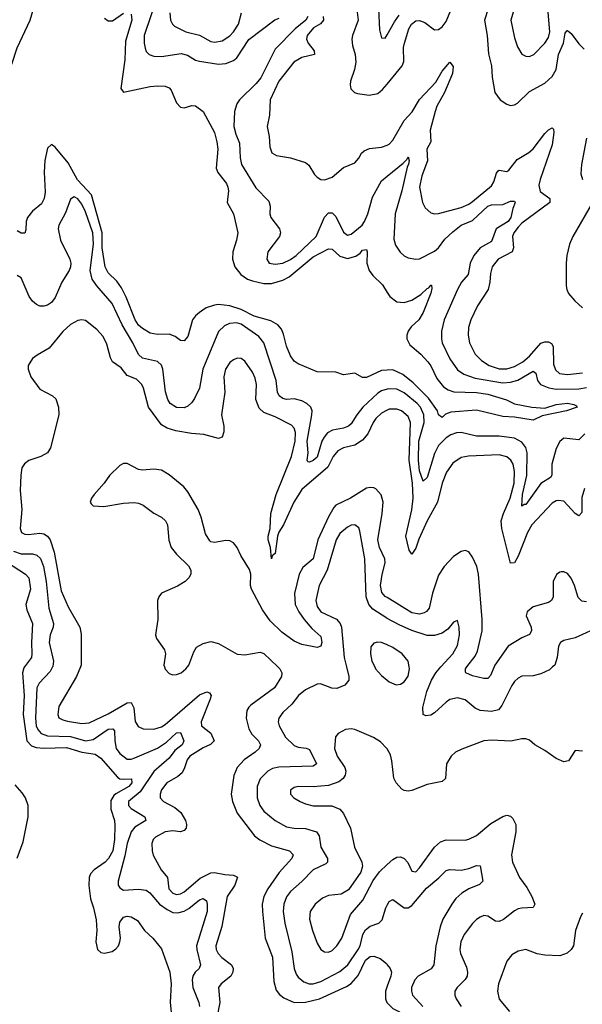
# Model space of a CAD drawing. Header units: inches. Extents: x 1954678 to 2060271, y 904822 to 1016299.
# Tile 43 of 256: x 1968063 to 1971028, y 948221 to 953413. Entities that reach past the tile are written whole.
import ezdxf

# ---------------------------------------------------------------- set-up
doc = ezdxf.new("R2010")
doc.units = ezdxf.units.IN
doc.header["$MEASUREMENT"] = 0
for name, color, linetype in [('B9964', 7, 'Continuous'), ('B9965', 7, 'Continuous'), ('B9974', 7, 'Continuous'), ('B9975', 7, 'Continuous')]:
    doc.layers.add(name, color=color, linetype=linetype)

msp = doc.modelspace()

# ---------------------------------------------------------------- linework, layer by layer
at = {"layer": 'B9964', "color": 5}
for points, elevation in [([(1968088.1, 950000), (1968084.6, 949995.4), (1968077.7, 949970), (1968087.1, 949850), (1968080.7, 949750), (1968100.3, 949610), (1968124.7, 949584.7), (1968150, 949575.6), (1968190, 949572.4), (1968310, 949574.9), (1968390, 949550.7), (1968460, 949540), (1968490, 949518.4), (1968578.2, 949418.2), (1968590, 949410.9), (1968610, 949407.9), (1968653.1, 949410), (1968653.2, 949390), (1968638.4, 949370), (1968569.2, 949330.8), (1968558.5, 949321.5), (1968543.6, 949296.4), (1968542.6, 949250), (1968562.2, 949190), (1968565, 949165), (1968562.5, 949090), (1968553.3, 949030), (1968531.2, 948990), (1968513, 948970), (1968455.9, 948930), (1968437.1, 948910), (1968428.7, 948890), (1968427.2, 948847.2), (1968436.7, 948776.7), (1968452.8, 948730), (1968466.8, 948666.8), (1968469.1, 948610), (1968463.5, 948550), (1968472.4, 948510), (1968490, 948495), (1968510.8, 948490.8), (1968550, 948499.8), (1968570, 948513.5), (1968583.7, 948530), (1968591.3, 948550), (1968593.6, 948570), (1968587.1, 948630), (1968590, 948654.9), (1968610, 948681.1), (1968630, 948686.7), (1968650, 948682.4), (1968683.1, 948663.1), (1968720.7, 948610), (1968764, 948570), (1968810, 948514), (1968854.4, 948390), (1968860.7, 948330), (1968856, 948230), (1968868.4, 948110)], 440), ([(1968235.4, 950000), (1968223.8, 949976.2), (1968165.8, 949914.2), (1968154, 949890), (1968147.2, 949730), (1968150.5, 949690.5), (1968158.6, 949670), (1968175.9, 949650), (1968210, 949637.6), (1968330, 949634.1), (1968410, 949610.8), (1968450, 949618.4), (1968530, 949671.4), (1968554.5, 949674.5), (1968563.5, 949663.5), (1968563.7, 949610), (1968571.9, 949570), (1968590, 949543.7), (1968630, 949514.3), (1968650, 949514.2), (1968670, 949520.6), (1968790, 949572.8), (1968836.7, 949603.3), (1968890, 949652.1), (1968910, 949654.3), (1968928.9, 949610), (1968918.5, 949590), (1968880.7, 949559.3), (1968850, 949520.1), (1968770, 949448.5), (1968697.8, 949342.2), (1968636.8, 949290), (1968636.3, 949270), (1968650, 949254.2), (1968722.2, 949210), (1968727.8, 949190), (1968670, 949156), (1968650.1, 949130), (1968628.8, 949070), (1968616.5, 949003.5), (1968581.2, 948870), (1968582.8, 948850), (1968590, 948834.9), (1968610, 948822.3), (1968690, 948829.2), (1968730, 948823.6), (1968749.1, 948809.1), (1968799.8, 948750), (1968840.6, 948720.6), (1968870, 948706.1), (1968896.8, 948703.2), (1968930, 948711.6), (1968954.2, 948725.8), (1969010, 948772.7), (1969030, 948779), (1969046.9, 948766.9), (1969051.8, 948750), (1969051.4, 948710), (1968995.4, 948530), (1968996.4, 948510), (1969015.8, 948430), (1969009.1, 948410), (1968988.3, 948390), (1968975.5, 948370), (1968971.4, 948350), (1968976.1, 948310), (1969006.6, 948230), (1969010.1, 948210)], 460), ([(1968383, 950000), (1968361.6, 949950), (1968269, 949791), (1968263.2, 949750), (1968270, 949732.7), (1968290, 949720.6), (1968314.7, 949714.7), (1968390, 949702.9), (1968430, 949706.1), (1968530, 949753.8), (1968630, 949811.8), (1968650, 949812.7), (1968664.5, 949784.5), (1968671.8, 949711.8), (1968686.9, 949686.9), (1968713.8, 949673.8), (1968770, 949672.2), (1968810, 949684.2), (1968830, 949696.4), (1969010, 949852.9), (1969049.5, 949869.5), (1969063.9, 949863.9), (1969071.9, 949850), (1969066.9, 949830), (1969019.1, 949710), (1969021.8, 949690), (1969070, 949651.3), (1969087.9, 949610), (1969069.4, 949590.6), (1969030, 949574.2), (1968959, 949530), (1968945.1, 949510), (1968932.2, 949467.8), (1968918.7, 949441.3), (1968897.1, 949422.9), (1968839.2, 949390), (1968810, 949352.4), (1968802.7, 949330), (1968804.2, 949310), (1968820.9, 949290), (1968879.9, 949259.9), (1968911.9, 949231.9), (1968936.1, 949190), (1968942.5, 949170), (1968940.2, 949150), (1968930, 949137.3), (1968910, 949130.7), (1968870, 949136.4), (1968830, 949130.9), (1968778.1, 949101.9), (1968766, 949090), (1968758.6, 949070), (1968760.8, 949030), (1968767.1, 949007.1), (1968808.5, 948930), (1968842.9, 948890), (1968849.4, 948830), (1968870, 948807.1), (1968890, 948800.5), (1968910, 948803.5), (1968930, 948813.6), (1969014.4, 948885.6), (1969070, 948914), (1969090, 948915.6), (1969145, 948905), (1969190, 948903.1), (1969211, 948891), (1969197.6, 948850), (1969157.1, 948790), (1969128.1, 948631.9), (1969096.1, 948530), (1969098.1, 948510), (1969108.6, 948488.6), (1969127.9, 948467.9), (1969178.9, 948430), (1969187.8, 948410), (1969185.7, 948390), (1969175.8, 948370), (1969125.2, 948330), (1969111, 948310), (1969117.6, 948230), (1969101.7, 948150)], 480), ([(1968826.3, 950000), (1968830, 949988.5), (1968850, 949965.5), (1968870, 949959.2), (1968890, 949960.6), (1968913.3, 949970), (1968939.3, 949990), (1968947.3, 950000)], 520), ([(1969423.5, 950000), (1969433.8, 949990), (1969444.8, 949970), (1969442.6, 949950), (1969406.7, 949890), (1969281.5, 949798.5), (1969270, 949788.3), (1969260.2, 949770), (1969256.1, 949730), (1969270, 949674.4), (1969286.5, 949646.5), (1969322.3, 949610), (1969331.6, 949590), (1969325.8, 949570), (1969304.7, 949550), (1969246.5, 949510), (1969208.5, 949470), (1969192.3, 949427.7), (1969177.4, 949330), (1969184.8, 949290), (1969210, 949229), (1969299.7, 949110), (1969327.9, 949087.9), (1969390, 949056.8), (1969484.9, 949030), (1969504.2, 949010), (1969497.3, 948990), (1969430, 948917.2), (1969370.7, 948830), (1969349.5, 948790), (1969341.5, 948750), (1969341.9, 948710), (1969357, 948570), (1969395.8, 948470), (1969402, 948342), (1969415.4, 948295.4), (1969432.5, 948272.5), (1969454.6, 948254.6), (1969510, 948231.2), (1969570, 948231.8), (1969643.5, 948250), (1969785.3, 948314.7), (1969809.6, 948330.4), (1969847.4, 948372.6), (1969885.4, 948454.6), (1969910, 948473.1), (1969930, 948475.9), (1969962.6, 948462.6), (1969995.7, 948435.7), (1970000, 948430.2)], 520), ([(1969785.4, 950000), (1969797.4, 949950), (1969796.9, 949930), (1969776.6, 949903.4), (1969733.8, 949886.2), (1969707.8, 949887.8), (1969649, 949911), (1969630, 949909.6), (1969570, 949879.8), (1969532.3, 949850), (1969496.8, 949803.3), (1969450, 949760.8), (1969429.4, 949730), (1969425.5, 949710), (1969430.1, 949690), (1969464.6, 949630), (1969510, 949586.8), (1969530, 949578.1), (1969572.5, 949572.5), (1969590, 949565.5), (1969627.8, 949490), (1969610, 949477.7), (1969428.1, 949471.9), (1969395.2, 949464.8), (1969370, 949449.8), (1969330, 949410.8), (1969314.6, 949370), (1969315.3, 949310), (1969328, 949270), (1969350, 949239.7), (1969410, 949190.2), (1969470, 949157.1), (1969510, 949150.1), (1969570, 949147.9), (1969627.4, 949130), (1969641, 949110), (1969650.8, 949050), (1969684.4, 948990), (1969684.5, 948970), (1969677.1, 948962.9), (1969610, 948929.9), (1969550, 948868.1), (1969490, 948815.3), (1969470, 948788.4), (1969454.4, 948750), (1969451.8, 948710), (1969460.1, 948650), (1969497.5, 948497.5), (1969508.9, 948410), (1969520, 948380), (1969530, 948363.9), (1969560, 948340), (1969589.1, 948329.1), (1969610, 948328.5), (1969650, 948341.1), (1969750, 948394.4), (1969792.3, 948430), (1969847.5, 948510), (1969857.2, 948530), (1969870.9, 948590), (1969885.8, 948614.2), (1969910, 948633.3), (1969955.1, 948650), (1969972.8, 948667.2), (1969993.1, 948730), (1970000, 948743.4)], 540), ([(1969934.3, 950000), (1969939.1, 949990), (1969970, 949954.9), (1970000, 949930.2)], 560), ([(1970000, 949567.6), (1969998.7, 949570), (1969964.9, 949604.9), (1969927.7, 949627.7), (1969830, 949669.7), (1969810, 949674.3), (1969781, 949670), (1969740.7, 949650), (1969727.9, 949632.1), (1969722.7, 949570), (1969736.6, 949530), (1969776.1, 949470), (1969781.7, 949450), (1969779.1, 949430), (1969768.1, 949411.9), (1969744.8, 949395.2), (1969690, 949374.9), (1969610, 949367.9), (1969530, 949369.7), (1969510, 949365.1), (1969490.4, 949350), (1969490.4, 949330), (1969508.7, 949310), (1969540.5, 949290), (1969570, 949278), (1969610, 949268.4), (1969708.5, 949268.5), (1969750.3, 949250), (1969770, 949226.7), (1969806.4, 949150), (1969828, 949050), (1969866.3, 948970), (1969868.9, 948950), (1969861.2, 948918.8), (1969795.6, 948824.4), (1969757.3, 948802.7), (1969690, 948794.6), (1969658.6, 948781.4), (1969620.8, 948750), (1969594.2, 948710), (1969591.1, 948670), (1969606, 948610), (1969630, 948543.8), (1969651, 948511), (1969670, 948497.7), (1969690, 948496.2), (1969710, 948505.6), (1969734.2, 948530), (1969761, 948570), (1969805.9, 948694.1), (1969871, 948770), (1969926.4, 948873.6), (1969959.6, 948920.4), (1970000, 948957.7)], 560), ([(1968048.9, 948991.1), (1968081.1, 949078.9), (1968107.7, 949210), (1968107.5, 949270), (1968093.9, 949310), (1968076.6, 949336.6), (1968039, 949379)], 440), ([(1970000, 948316.2), (1969990.6, 948290), (1969990.1, 948250.1), (1969998.1, 948230), (1970000, 948228.2)], 520)]:
    msp.add_lwpolyline(points, dxfattribs=dict(at, elevation=elevation))
at = {"layer": 'B9965', "color": 5}
for points, elevation in [([(1968787, 953533), (1968718.4, 953330), (1968718.3, 953290), (1968723.8, 953263.8), (1968730, 953246.4), (1968744.9, 953230), (1968770, 953221.6), (1968810, 953219.3), (1968914.8, 953234.8), (1968947.1, 953227.1), (1968990, 953200.6), (1969010, 953195.1), (1969110, 953179.3), (1969150, 953181.7), (1969190, 953198.5), (1969207.3, 953212.7), (1969270, 953308.7), (1969407.6, 953412.4), (1969430, 953420.6)], 460), ([(1970000, 953538.4), (1969968.3, 953510), (1969957.8, 953490), (1969954, 953470), (1969959.5, 953359.5), (1969970, 953318), (1969990, 953316), (1970000, 953333.7)], 540), ([(1967350, 953455.7), (1967410, 953411.8), (1967450, 953357.5), (1967490, 953323.7), (1967590, 953271.6), (1967648.6, 953228.6), (1967730, 953188.7), (1967750, 953181.8), (1967796.5, 953176.5), (1967830, 953136.3), (1967850.1, 953130.1), (1967910, 953135.1), (1967970, 953130.1), (1967990, 953135.9), (1968008.3, 953151.7), (1968022, 953178), (1968050, 953265.1), (1968118, 953410), (1968136.5, 953470)], 440), ([(1969834.6, 953510), (1969846.5, 953410), (1969816.4, 953330), (1969813, 953310), (1969817.1, 953277.1), (1969831.3, 953230), (1969834.8, 953190), (1969827.9, 953150), (1969806.8, 953090), (1969804.5, 953070), (1969808.6, 953048.6), (1969826.7, 953030), (1969843.5, 953023.5), (1969905.1, 953014.9), (1969950, 953025), (1969975.4, 953044.6), (1970000, 953074.2)], 520), ([(1968510, 953421.4), (1968530, 953406.8), (1968551.9, 953408.1), (1968610, 953448.5)], 440), ([(1968650, 953442.8), (1968654.7, 953410), (1968620.7, 953299.3), (1968617.5, 953202.5), (1968595.3, 953050), (1968610.3, 953030.3), (1968750, 953061.2), (1968790, 953064.8), (1968830, 953062.2), (1968850, 953054), (1968861.2, 953041.2), (1968890, 952975.5), (1968910, 952952.2), (1968930, 952948.2), (1968970, 952960.5), (1968990, 952958.8), (1969030.6, 952930), (1969090, 952818), (1969102.6, 952770), (1969107.2, 952730), (1969098.2, 952630), (1969108, 952608), (1969153.4, 952550), (1969160.8, 952530), (1969163.2, 952510), (1969156.5, 952450), (1969190.2, 952390), (1969212.3, 952290), (1969206.5, 952250), (1969187.1, 952190), (1969185.2, 952150), (1969197.7, 952110), (1969228.9, 952068.9), (1969264.5, 952044.5), (1969290, 952035.8), (1969350, 952022.9), (1969390, 952022.9), (1969450, 952039.9), (1969482.7, 952057.3), (1969610, 952162.3), (1969690, 952204.4), (1969710, 952203.2), (1969750, 952165.7), (1969790, 952154), (1969834.3, 952165.7), (1969858, 952182), (1969870, 952198.4), (1969890, 952201), (1969893.7, 952190), (1969892.3, 952130), (1969904.9, 952090), (1969923.8, 952063.8), (1969975.2, 952015.2), (1970000, 951975)], 440), ([(1968855, 953450), (1968857.5, 953410), (1968868, 953390), (1968879.7, 953379.6), (1968939.5, 953350), (1969010, 953332.2), (1969070, 953298.8), (1969090, 953295), (1969130, 953302.7), (1969170, 953327.9), (1969190, 953348.6), (1969215.5, 953390), (1969231.2, 953450)], 480), ([(1969581, 953430), (1969571.7, 953410), (1969514.7, 953365.3), (1969410, 953257.8), (1969333.7, 953106.3), (1969310, 953076.6), (1969220.7, 952990), (1969207.3, 952970), (1969195.8, 952930), (1969191.8, 952850), (1969201.5, 952810), (1969221.6, 952761.6), (1969225, 952685), (1969231.4, 952650), (1969307.1, 952527.1), (1969376.8, 952456.8), (1969383.6, 952430), (1969381.5, 952390), (1969387.4, 952370), (1969432.9, 952310), (1969436.9, 952290), (1969431.8, 952270), (1969370, 952189), (1969365.3, 952150), (1969378.4, 952130), (1969410, 952123.5), (1969450, 952129), (1969490, 952148.1), (1969520.6, 952170), (1969625.2, 952270), (1969670, 952372.6), (1969690, 952395), (1969710, 952395), (1969730, 952374.9), (1969770, 952292.4), (1969790, 952277.1), (1969810, 952283.2), (1969830, 952298.3), (1969867.7, 952330), (1969880.9, 952350), (1969897.1, 952390), (1969921.8, 952478.2), (1969970, 952563.2), (1970000, 952587.9)], 460), ([(1969663.3, 953430), (1969664.5, 953410), (1969648.1, 953391.9), (1969610.7, 953370), (1969577.3, 953330), (1969573.8, 953310), (1969582.8, 953290), (1969614.6, 953250), (1969616.9, 953230), (1969550, 953214.3), (1969508.7, 953190), (1969429.5, 953090), (1969383.2, 952990), (1969378.9, 952910), (1969367.6, 952850), (1969378.2, 952798.2), (1969382.2, 952742.2), (1969391.5, 952711.5), (1969417.1, 952697.1), (1969490, 952685.2), (1969570, 952660.6), (1969586.5, 952646.5), (1969617, 952597), (1969630, 952582.6), (1969650, 952570.3), (1969670, 952569.1), (1969710, 952583.6), (1969770, 952633.7), (1969830, 952659.3), (1969850, 952683), (1969864.7, 952710), (1969878.1, 952721.9), (1969906.5, 952733.5), (1969970, 952740.9), (1970000, 952752.4)], 480), ([(1970000, 951565.1), (1969970, 951563.7), (1969890, 951526.4), (1969870, 951526), (1969829.5, 951549.5), (1969770, 951541.1), (1969730, 951554.2), (1969630, 951557.2), (1969530, 951598.5), (1969510, 951612.8), (1969490, 951640.5), (1969470, 951691.8), (1969454.2, 951754.2), (1969442.1, 951782.1), (1969423.7, 951803.7), (1969385.8, 951825.8), (1969298.7, 951850), (1969230, 951884.6), (1969170, 951904.9), (1969110, 951912.3), (1969090, 951908.8), (1969046.6, 951893.4), (1969010, 951869.9), (1968988.8, 951851.2), (1968973.9, 951830), (1968950, 951742.7), (1968930, 951719.7), (1968910, 951721.1), (1968881.9, 951741.9), (1968850, 951755.2), (1968790, 951752.7), (1968750, 951760.2), (1968710, 951784.6), (1968690, 951803.2), (1968670.9, 951830), (1968623.6, 951950), (1968598.9, 951998.9), (1968574.5, 952034.5), (1968530, 952078.7), (1968513.2, 952110), (1968498.5, 952210), (1968498.1, 952290), (1968440.7, 952490), (1968368.4, 952568.4), (1968319.3, 952659.3), (1968250, 952740.6), (1968230, 952755.3), (1968210, 952735.6), (1968196.1, 952670), (1968192, 952610), (1968197, 952503), (1968192.7, 952470), (1968177.3, 952442.7), (1968130, 952403.5), (1968105, 952370), (1968098, 952350), (1968095.6, 952304.4), (1968090, 952287), (1968070, 952287.1), (1968050, 952299.1)], 440), ([(1970000, 951464.5), (1969970, 951455.5), (1969950, 951444.6), (1969871.7, 951370), (1969839.8, 951330), (1969810, 951282.3), (1969796.5, 951270), (1969770, 951259.9), (1969710.9, 951249.1), (1969685.8, 951234.2), (1969667.3, 951212.7), (1969655.5, 951190), (1969630, 951107.1), (1969610, 951088.5), (1969590, 951079.7), (1969582.2, 951082.2), (1969578, 951090), (1969583, 951130), (1969578.4, 951190), (1969603.4, 951330), (1969603.7, 951350), (1969597.1, 951370), (1969576, 951390), (1969550, 951403.4), (1969510, 951413.4), (1969470, 951410.8), (1969450, 951415.8), (1969429.8, 951430), (1969422.3, 951450), (1969414.6, 951510), (1969349.9, 951709.9), (1969322.7, 951742.7), (1969230, 951808), (1969206, 951814), (1969169.1, 951810.9), (1969141.7, 951798.3), (1969110.7, 951769.3), (1969029, 951570), (1969010.9, 951470), (1968985, 951415), (1968970, 951394.3), (1968950, 951375.4), (1968930, 951365.8), (1968890, 951368.3), (1968856, 951390), (1968843.7, 951410), (1968831.6, 951451.6), (1968817.3, 951570), (1968810, 951591.3), (1968790, 951611.7), (1968710, 951628.5), (1968690, 951647.4), (1968660.2, 951710), (1968603.5, 951803.5), (1968550, 951916.8), (1968469.4, 952009.4), (1968445.8, 952045.8), (1968434.9, 952090), (1968451.8, 952230), (1968449.1, 952290), (1968410, 952400.9), (1968390, 952441), (1968370, 952468.3), (1968350, 952479.7), (1968330, 952466.6), (1968304.7, 952395.3), (1968270.1, 952330), (1968266.7, 952310), (1968278.1, 952250), (1968327.9, 952150), (1968332.7, 952130), (1968331.1, 952110), (1968323.2, 952090), (1968284.7, 952030), (1968250, 951948.2), (1968230, 951922.3), (1968210, 951908.6), (1968190, 951902), (1968170, 951902.4), (1968151.1, 951911.1), (1968130, 951929.5), (1968113.4, 951953.4), (1968070, 952052), (1968050, 952063.6)], 460), ([(1970000, 951354.9), (1969970, 951339.2), (1969940.1, 951310), (1969925.3, 951290), (1969898, 951230), (1969870, 951196.8), (1969830, 951170.5), (1969770, 951156.4), (1969739.7, 951140.3), (1969715.4, 951110), (1969687, 951053), (1969550, 950935.5), (1969507.7, 950870), (1969453.8, 950750), (1969428.7, 950711.3), (1969421.6, 950690), (1969410, 950598), (1969394.1, 950585.9), (1969390, 950569.6), (1969384.4, 950630), (1969372.2, 950670), (1969372.7, 950690), (1969383.6, 950730), (1969386.6, 950810), (1969414.2, 950910), (1969495.3, 951110), (1969514.1, 951190), (1969516.9, 951236.9), (1969510, 951259.8), (1969495.5, 951275.5), (1969410, 951318.4), (1969350, 951342.4), (1969325.4, 951365.4), (1969307.5, 951410), (1969310.4, 951490), (1969303.5, 951523.5), (1969290, 951554.5), (1969250, 951613.3), (1969230, 951626.4), (1969210, 951627.7), (1969190, 951619.3), (1969170, 951605.1), (1969147.4, 951570), (1969139.1, 951530), (1969144.8, 951450), (1969126, 951330), (1969138.3, 951270), (1969139.3, 951240.7), (1969130, 951211.5), (1969110, 951205), (1969034.1, 951225.9), (1968969.4, 951230.6), (1968885.8, 951245.8), (1968839.8, 951259.8), (1968810, 951276.8), (1968742.7, 951370), (1968715.6, 951470), (1968706.1, 951490), (1968678.3, 951518.3), (1968630, 951537.2), (1968597.4, 951577.4), (1968551.4, 951610), (1968541.3, 951630), (1968522.8, 951702.8), (1968502.6, 951742.6), (1968470, 951779.3), (1968410, 951827.4), (1968390, 951831), (1968370, 951827.4), (1968330, 951805.3), (1968290.1, 951769.9), (1968219.1, 951680.9), (1968155, 951645), (1968130, 951626), (1968107.2, 951590), (1968107.4, 951570), (1968122.3, 951530), (1968170, 951464.7), (1968236.4, 951430), (1968253.9, 951413.9), (1968267.5, 951370), (1968269.3, 951330), (1968224.8, 951155.2), (1968210.3, 951130), (1968174.4, 951110), (1968111.9, 951088.1), (1968088.2, 951071.8), (1968074.7, 951050), (1968068.5, 951011.5), (1968065.9, 950930), (1968075.1, 950830), (1968065.6, 950730), (1968073.4, 950710), (1968090, 950700.6), (1968110, 950698.3), (1968170, 950705.5), (1968190, 950701.8), (1968210, 950689.4), (1968223.9, 950670), (1968244.8, 950604.8), (1968281.9, 950401.9), (1968317.8, 950317.8), (1968379.8, 950210), (1968386.8, 950173.2), (1968387.3, 950010), (1968383, 950000)], 480), ([(1970000, 950366.2), (1969990, 950372.4), (1969972.2, 950392.2), (1969965.4, 950430), (1969973, 950487), (1969989.5, 950550), (1969988, 950570), (1969958.5, 950630), (1969949.9, 950670), (1969973.1, 950810), (1969978.4, 950870), (1969967.9, 950907.9), (1969939.7, 950939.7), (1969930, 950945.3), (1969910, 950947), (1969890, 950942.9), (1969806, 950890), (1969730, 950852.6), (1969718.8, 950841.2), (1969690, 950792.7), (1969634.2, 950670), (1969609.6, 950570.4), (1969555.2, 950524.8), (1969535.9, 950490), (1969512, 950388), (1969515.3, 950330), (1969533.5, 950290), (1969562.7, 950250), (1969603, 950203), (1969650, 950161.5), (1969655.9, 950130), (1969650.8, 950110), (1969630, 950102.2), (1969550, 950119.4), (1969510, 950136.4), (1969444.3, 950184.3), (1969382.7, 950242.7), (1969342.1, 950302.1), (1969285.6, 950410), (1969279.9, 950430), (1969281.4, 950490), (1969274, 950514), (1969228, 950588), (1969209.8, 950630), (1969190, 950654.5), (1969170, 950665.6), (1969150, 950667.8), (1969090, 950656), (1969070, 950659.7), (1969064.8, 950664.8), (1969042.3, 950702.3), (1969018.6, 950790), (1969003.2, 950830), (1968950, 950922.9), (1968927.5, 950950), (1968850, 951013.3), (1968810, 951037.1), (1968770, 951042.5), (1968710, 951038.3), (1968690, 951041.1), (1968630, 951073.3), (1968610, 951072.4), (1968590, 951061.7), (1968536.9, 951010), (1968508.2, 950970), (1968455.3, 950910), (1968440.9, 950890), (1968434, 950870), (1968439.5, 950859.5), (1968450, 950849.2), (1968506.7, 950846.7), (1968610, 950863.4), (1968667, 950867), (1968690, 950863.9), (1968713.3, 950853.3), (1968770, 950811.7), (1968809.6, 950789.6), (1968831.2, 950771.2), (1968842.3, 950750), (1968848.6, 950668.6), (1968861.8, 950630), (1968890, 950594.6), (1968953.5, 950533.5), (1968965.3, 950510), (1968964.2, 950490), (1968954.3, 950470), (1968934.3, 950450), (1968894.3, 950425.7), (1968810.3, 950390), (1968795.6, 950370), (1968789.5, 950350.5), (1968790.9, 950250), (1968778.2, 950170), (1968783.6, 950150), (1968827, 950090), (1968832.2, 950070), (1968823.1, 950010), (1968826.3, 950000)], 520), ([(1970000, 950256.4), (1969997.7, 950257.7), (1969924.9, 950304.9), (1969902.8, 950330), (1969888.9, 950370), (1969882.5, 950570), (1969856.5, 950716.5), (1969850, 950733.3), (1969830, 950749.7), (1969810, 950748.5), (1969790, 950737.8), (1969750, 950703.9), (1969731, 950670), (1969684.2, 950510), (1969640.6, 950430), (1969623.3, 950350), (1969630, 950318.3), (1969650, 950290.2), (1969732.2, 950252.2), (1969752.7, 950230), (1969759.4, 950210), (1969773.4, 950050), (1969785.4, 950000)], 540), ([(1967957.1, 950577.1), (1968094.2, 950490), (1968111.3, 950470), (1968120.4, 950410), (1968096, 950330), (1968100.9, 950300.9), (1968130.1, 950230), (1968125, 950130), (1968127.5, 950070), (1968125.1, 950050), (1968088.1, 950000)], 440), ([(1968030, 950610.5), (1968070, 950596.8), (1968130, 950596), (1968154.2, 950590), (1968172.9, 950572.9), (1968188.4, 950530), (1968202.6, 950450), (1968216.1, 950310), (1968241.3, 950230), (1968239, 950210), (1968223.9, 950170), (1968218.4, 950130), (1968241.5, 950030), (1968236.9, 950003.1), (1968235.4, 950000)], 460), ([(1968947.3, 950000), (1968955.2, 950010), (1968980.2, 950079.8), (1968995.7, 950104.3), (1969030, 950124.6), (1969070, 950134.8), (1969110, 950124.6), (1969210, 950067.8), (1969250, 950064.8), (1969330, 950078.6), (1969350, 950071.5), (1969423.5, 950000)], 520), ([(1970000, 950116.1), (1969970, 950128.8), (1969949.2, 950130.8), (1969930, 950126.3), (1969914.4, 950105.6), (1969911.2, 950070), (1969919.7, 950030), (1969934.3, 950000)], 560)]:
    msp.add_lwpolyline(points, dxfattribs=dict(at, elevation=elevation))
at = {"layer": 'B9974', "color": 5}
for points, elevation in [([(1970000, 949930.2), (1970010, 949922), (1970046.4, 949906.4), (1970070, 949908.8), (1970090, 949921.3), (1970110, 949950.8), (1970118, 949990), (1970116.1, 950000)], 560), ([(1970871.6, 950000), (1970854.9, 949985.1), (1970810, 949964.1), (1970770, 949953.6), (1970710, 949950.9), (1970690, 949941.7), (1970670, 949923), (1970656.9, 949903.1), (1970603.5, 949796.5), (1970585.8, 949774.2), (1970550, 949764.5), (1970489.9, 949769.9), (1970462.9, 949782.9), (1970410, 949827.4), (1970370, 949838.2), (1970330, 949828.5), (1970310, 949815.1), (1970250, 949758.7), (1970230, 949746.3), (1970203.3, 949743.3), (1970189.8, 949749.8), (1970186.9, 949786.9), (1970209.4, 949870), (1970233.1, 949930), (1970256.4, 949970), (1970283.1, 950000)], 540), ([(1970563.2, 950000), (1970544.8, 949955.2), (1970530, 949939.2), (1970510, 949938.5), (1970450, 949954), (1970413.7, 949970), (1970412.9, 949972.9), (1970411.7, 949990), (1970419.4, 950000)], 520), ([(1971030, 949556.9), (1970990, 949559), (1970955.3, 949504.7), (1970930, 949499.6), (1970890, 949517.4), (1970830, 949560.5), (1970778, 949590), (1970750, 949613.6), (1970730, 949620.5), (1970710, 949621.1), (1970651, 949609), (1970550, 949615), (1970510, 949610.7), (1970393, 949567), (1970360.5, 949550), (1970337.1, 949530), (1970311.7, 949490), (1970307.7, 949412.3), (1970290, 949395.8), (1970210, 949380.4), (1970130, 949348.4), (1970110, 949345.1), (1970090, 949348), (1970076.6, 949356.6), (1970046.6, 949390), (1970034.6, 949414.6), (1970024.9, 949504.9), (1970016.6, 949536.6), (1970000, 949567.6)], 560), ([(1970000, 948957.7), (1970030, 948985.3), (1970050, 948996.5), (1970070, 948998.9), (1970090, 948990.3), (1970108.4, 948968.4), (1970130, 948923), (1970150, 948920.3), (1970170, 948940.3), (1970249.4, 949050.6), (1970281.6, 949078.4), (1970310, 949087.9), (1970410, 949086.9), (1970430, 949091.4), (1970470, 949111.6), (1970546.1, 949173.9), (1970610, 949212.2), (1970630, 949218.6), (1970650, 949212.6), (1970661.7, 949201.7), (1970678.4, 949170), (1970678, 949130), (1970654.5, 949010), (1970659.7, 948970), (1970697.8, 948890), (1970736.5, 948836.5), (1970762.6, 948790), (1970777.3, 948750), (1970768.9, 948731.1), (1970710, 948729), (1970690, 948724), (1970670, 948713.5), (1970612.1, 948667.9), (1970590, 948658.7), (1970570, 948659.7), (1970530, 948686.6), (1970510, 948689.7), (1970490, 948681.5), (1970470, 948668.4), (1970450, 948646.9), (1970406.2, 948590), (1970388.4, 948550), (1970382.6, 948510), (1970385.4, 948490), (1970417.7, 948417.7), (1970423.8, 948390), (1970420.7, 948370), (1970410, 948351.3), (1970368.8, 948310), (1970356.5, 948290), (1970356.9, 948270), (1970364, 948250), (1970390.3, 948210)], 560), ([(1970000, 948743.4), (1970010, 948762.6), (1970030, 948773.2), (1970090, 948730.7), (1970110.9, 948730), (1970130, 948741.9), (1970206.3, 948833.7), (1970272.4, 948887.6), (1970310, 948927.7), (1970330, 948932.6), (1970390, 948929.5), (1970430, 948937.5), (1970470, 948953.4), (1970490, 948950.7), (1970503.1, 948870), (1970487, 948853), (1970430, 948829.9), (1970392.6, 948807.4), (1970361.4, 948778.6), (1970339.8, 948750), (1970293.7, 948670), (1970279, 948630), (1970257, 948530), (1970245.5, 948430), (1970231.7, 948408.3), (1970163.2, 948370), (1970146.1, 948350), (1970128.1, 948310), (1970127.1, 948290), (1970133.5, 948270), (1970187.2, 948210)], 540), ([(1971030, 948701.2), (1971018.3, 948681.7), (1970992, 948610), (1970981.7, 948530), (1970970.2, 948509.8), (1970949.2, 948490.8), (1970910, 948476.9), (1970830, 948479.7), (1970790, 948488.3), (1970730, 948510.9), (1970690, 948501.5), (1970657.1, 948482.9), (1970631.1, 948448.9), (1970586.7, 948330), (1970581.5, 948290), (1970590, 948248.2), (1970643.8, 948183.8)], 580), ([(1970000, 948430.2), (1970015.6, 948410), (1970022.4, 948390), (1970019.3, 948370), (1970000, 948316.2)], 520), ([(1970000, 948228.2), (1970030, 948198.6), (1970101.5, 948161.5), (1970113.6, 948150), (1970122.3, 948130), (1970125.2, 948110), (1970111.6, 948088.4), (1970070, 948073.8), (1970000, 948034.4)], 520)]:
    msp.add_lwpolyline(points, dxfattribs=dict(at, elevation=elevation))
at = {"layer": 'B9975', "color": 5}
for points, elevation in [([(1970532.6, 953470), (1970513.2, 953410), (1970527.5, 953330), (1970534.1, 953234.1), (1970549.5, 953170), (1970552.6, 953110), (1970566.5, 953030), (1970594.9, 952990), (1970630, 952967.3), (1970650, 952961.6), (1970670, 952964.2), (1970686.9, 952973.1), (1970750, 953034.7), (1970830, 953077.8), (1970870, 953114), (1970890.8, 953150), (1970902.4, 953230), (1970929.1, 953290), (1970937.8, 953342.2), (1970945.8, 953354.2), (1970950, 953356), (1970970, 953340.2), (1971010, 953286.4), (1971038.2, 953258.2)], 520), ([(1970669.5, 953470), (1970650.9, 953410), (1970670, 953317.3), (1970686, 953270), (1970710, 953232.2), (1970730, 953220.3), (1970750, 953219), (1970772.8, 953230), (1970830, 953290.2), (1970850, 953319), (1970856.5, 953350), (1970846, 953474)], 540), ([(1970000, 953074.2), (1970079.5, 953170), (1970086.8, 953193.2), (1970086.5, 953266.5), (1970090.8, 953290), (1970114, 953366), (1970127.4, 953390), (1970150, 953407.2), (1970170, 953409.6), (1970198.7, 953398.7), (1970250, 953360.7), (1970270, 953361.1), (1970290, 953375), (1970310, 953403.5), (1970335.9, 953464.1)], 520), ([(1970000, 953333.7), (1970038.3, 953401.7), (1970063.2, 953436.8)], 540), ([(1970000, 952752.4), (1970010, 952756.3), (1970030, 952778.6), (1970090, 952880.9), (1970132.3, 952927.7), (1970170, 952993), (1970256.9, 953083.1), (1970290, 953141.8), (1970330, 953188.5), (1970347.1, 953167.1), (1970344.8, 953130), (1970301.1, 953030), (1970261.8, 952958.2), (1970252.4, 952930), (1970225.5, 952830), (1970229.5, 952770), (1970208.9, 952730), (1970211.6, 952668.4), (1970182.1, 952590), (1970170.9, 952530), (1970185.2, 952450), (1970200.6, 952420.6), (1970230, 952395.6), (1970250, 952390.2), (1970270, 952391.3), (1970390, 952423), (1970430, 952440.4), (1970450, 952454.4), (1970550, 952536.5), (1970562.4, 952557.6), (1970575.6, 952604.4), (1970584.3, 952615.7), (1970590, 952620.2), (1970630, 952613.7), (1970640.2, 952619.8), (1970684.6, 952675.4), (1970747, 952713), (1970770, 952731.9), (1970830, 952812.7), (1970850, 952832.6), (1970870, 952842.6), (1970876.3, 952836.3), (1970878.3, 952818.3), (1970870, 952754), (1970805.6, 952570), (1970799.5, 952540.5), (1970806.5, 952506.5), (1970857.5, 952470), (1970856.5, 952450), (1970710, 952340.9), (1970690, 952319.9), (1970667.5, 952290), (1970659.5, 952270), (1970665, 952210), (1970659.1, 952190), (1970585.4, 952150), (1970553.9, 952110), (1970544.2, 952075.8), (1970541.2, 952030), (1970532.6, 951990), (1970475.4, 951904.6), (1970440.9, 951830), (1970428.6, 951790), (1970426.4, 951750), (1970433.9, 951710), (1970463.8, 951650), (1970496.4, 951616.4), (1970537.3, 951590), (1970590, 951572.5), (1970630, 951572.9), (1970670, 951585.2), (1970714.7, 951610), (1970750, 951638.9), (1970810, 951707.2), (1970830, 951715.4), (1970850, 951714.7), (1970865.9, 951705.9), (1970875.3, 951690), (1970877.2, 951597.2), (1970887.1, 951567.1), (1970908.1, 951548.1), (1970950, 951542.5), (1971028.9, 951551.1)], 480), ([(1971050.9, 952789.1), (1971024.1, 952650), (1971020.8, 952600.8), (1971028.8, 952570)], 520), ([(1970000, 952587.9), (1970083.3, 952656.7), (1970103.5, 952676.5), (1970110, 952690.4), (1970114.9, 952670), (1970112, 952652), (1970104.3, 952635.7), (1970077.9, 952510), (1970042.2, 952390), (1970035.3, 952255.3), (1970043.9, 952223.9), (1970067.7, 952187.7), (1970088.5, 952168.5), (1970110, 952158.3), (1970150, 952150.2), (1970170, 952152.9), (1970250, 952192.5), (1970270, 952210.8), (1970304.2, 952255.8), (1970345.2, 952294.8), (1970390, 952329.4), (1970450, 952354.6), (1970530, 952429.4), (1970550, 952436.7), (1970610, 952438.6), (1970650, 952456.9), (1970670, 952455.8), (1970674.6, 952450), (1970661.7, 952418.3), (1970650.7, 952370), (1970638.2, 952350), (1970575, 952310), (1970550, 952244.2), (1970490.4, 952209.6), (1970456.2, 952170), (1970437.5, 952130), (1970426.9, 952070), (1970391.4, 952028.6), (1970370, 951990.9), (1970300.1, 951830), (1970286.1, 951770), (1970285.3, 951730), (1970289.4, 951710), (1970330, 951624.4), (1970370, 951567.7), (1970403.3, 951543.3), (1970462.9, 951522.9), (1970610, 951497.8), (1970650, 951501.5), (1970687.8, 951512.2), (1970770, 951559.8), (1970782.6, 951550), (1970792.3, 951510), (1970807.8, 951490), (1970852.5, 951472.5), (1970890, 951464.4), (1971010, 951467.1), (1971050, 951473.2)], 460), ([(1971082.4, 952450), (1970977.8, 952270), (1970961, 952230), (1970946.8, 952170), (1970943, 952130), (1970943.5, 952010), (1970946, 951990), (1970955.8, 951970), (1970988, 951930), (1971030, 951893.7)], 520), ([(1970000, 951975), (1970013.4, 951953.3), (1970050, 951924.7), (1970090, 951922.7), (1970130, 951934), (1970176.5, 951963.5), (1970210, 951995.5), (1970220.2, 951999.8), (1970230, 952014), (1970233.2, 952013.2), (1970235.2, 951995.2), (1970230.4, 951970.4), (1970190.1, 951870), (1970165.8, 951830), (1970126.7, 951793.3), (1970110.2, 951770), (1970103.6, 951750), (1970103.2, 951730), (1970119.5, 951699.5), (1970177.3, 951650), (1970214.2, 951610), (1970230, 951588.4), (1970261.9, 951521.9), (1970297.5, 951477.5), (1970320.8, 951460.8), (1970350.8, 951450.8), (1970470, 951446.6), (1970530, 951439.1), (1970628.7, 951408.7), (1970670, 951388.4), (1970762, 951370), (1970830, 951365.3), (1970890, 951384.9), (1970950, 951390.7), (1970984, 951384), (1970997.3, 951377.3), (1971001, 951370), (1970944, 951350), (1970815.9, 951324.1), (1970770, 951301.4), (1970670, 951317.7), (1970610, 951321.7), (1970470, 951354.3), (1970336, 951344), (1970306.9, 951333.1), (1970290, 951316.2), (1970270, 951329.2), (1970265.7, 951350), (1970217.5, 951417.5), (1970137.6, 951497.6), (1970081.5, 951541.5), (1970030, 951566.4), (1970000, 951565.1)], 440), ([(1971042, 951230), (1971010, 951198), (1970930, 951206), (1970910, 951189.4), (1970890, 951152), (1970867.6, 951070), (1970867.9, 951012.1), (1970860.9, 950999.1), (1970810, 950967.1), (1970730, 950857.3), (1970722.5, 950857.5), (1970710, 950847.6), (1970712.3, 950910), (1970736.1, 951010), (1970738.4, 951130), (1970730, 951156.8), (1970710, 951185.2), (1970670, 951206.4), (1970590, 951217.5), (1970470, 951217.8), (1970390, 951236), (1970365.1, 951234.9), (1970335, 951225), (1970310, 951209.1), (1970270, 951167.6), (1970250, 951125.4), (1970210, 950999.8), (1970190, 950979.7), (1970170, 951034.7), (1970164.7, 951090), (1970166.1, 951190), (1970194, 951290), (1970193.4, 951330), (1970174.7, 951370), (1970157.6, 951390), (1970090, 951445.4), (1970050, 951465), (1970010, 951467.5), (1970000, 951464.5)], 460), ([(1971039, 950941), (1971025.7, 950894.3), (1971025.5, 950814.5), (1971010, 950797.7), (1970990, 950808.8), (1970930, 950873.7), (1970901.2, 950878.8), (1970890, 950876.8), (1970870, 950863.7), (1970762.3, 950750), (1970739.3, 950710), (1970690, 950583.9), (1970670, 950548.6), (1970650, 950548.2), (1970603.2, 950730), (1970600.6, 950770), (1970612.6, 950810), (1970647.7, 950890), (1970668.3, 950970), (1970671.1, 951030), (1970663.6, 951070), (1970651.5, 951091.5), (1970630, 951107.6), (1970590, 951118.1), (1970428.9, 951111.1), (1970390, 951104.7), (1970345.6, 951074.4), (1970312.1, 951027.9), (1970289.1, 950970), (1970264.5, 950870), (1970210, 950771.4), (1970165.8, 950674.2), (1970150, 950627), (1970130, 950594.2), (1970115.5, 950615.5), (1970098.4, 950690), (1970130.4, 950829.6), (1970136.5, 950890), (1970132.9, 950970), (1970116.2, 951090), (1970123.4, 951290), (1970110, 951320.7), (1970074.8, 951350), (1970050, 951359.9), (1970010, 951360.2), (1970000, 951354.9)], 480), ([(1970419.4, 950000), (1970463.1, 950056.9), (1970476.1, 950083.9), (1970500.4, 950190), (1970500.8, 950250), (1970481, 950490), (1970471.7, 950530), (1970450, 950578.7), (1970430, 950606.6), (1970410, 950613.7), (1970390, 950609.8), (1970350, 950582.8), (1970299.4, 950530), (1970270, 950484.7), (1970238.4, 950390), (1970220.4, 950310), (1970207.1, 950292.9), (1970194.7, 950285.3), (1970170, 950278.8), (1970130, 950285.5), (1970000, 950366.2)], 520), ([(1971050, 950343), (1971026.5, 950346.5), (1971005.6, 950365.6), (1970987, 950430), (1970970, 950468.2), (1970950, 950493.1), (1970930, 950502.3), (1970918.7, 950501.3), (1970910, 950500.4), (1970892.1, 950487.9), (1970875.2, 950450), (1970874.9, 950370), (1970865.3, 950350), (1970850, 950340.8), (1970770, 950318.1), (1970737.1, 950290), (1970732.3, 950270), (1970758.1, 950210), (1970759.8, 950190), (1970750, 950172.1), (1970710, 950154.5), (1970636.9, 950110), (1970567.3, 950010), (1970563.2, 950000)], 520), ([(1971290, 950000), (1971305.6, 950030), (1971326, 950210), (1971355.8, 950290), (1971356.8, 950316.8), (1971350, 950335.6), (1971330, 950342), (1971294.3, 950325.7), (1971283.9, 950310), (1971264, 950256), (1971250, 950238.3), (1971233, 950227), (1971170, 950224.4), (1971130, 950216.5), (1970990, 950153.8), (1970930, 950139.1), (1970913, 950130), (1970903.2, 950110), (1970895.9, 950050), (1970882.8, 950010), (1970871.6, 950000)], 540), ([(1970283.1, 950000), (1970345.7, 950070), (1970370, 950113.4), (1970381.4, 950170), (1970379.7, 950210), (1970370, 950245.2), (1970350, 950237), (1970319.7, 950200.3), (1970290, 950178.4), (1970250, 950166.3), (1970210, 950166.8), (1970130, 950191.7), (1970063.1, 950223.1), (1970000, 950256.4)], 540), ([(1970116.1, 950000), (1970110, 950031.5), (1970079.2, 950070), (1970030, 950103.5), (1970000, 950116.1)], 560)]:
    msp.add_lwpolyline(points, dxfattribs=dict(at, elevation=elevation))

doc.saveas('drawing.dxf')
